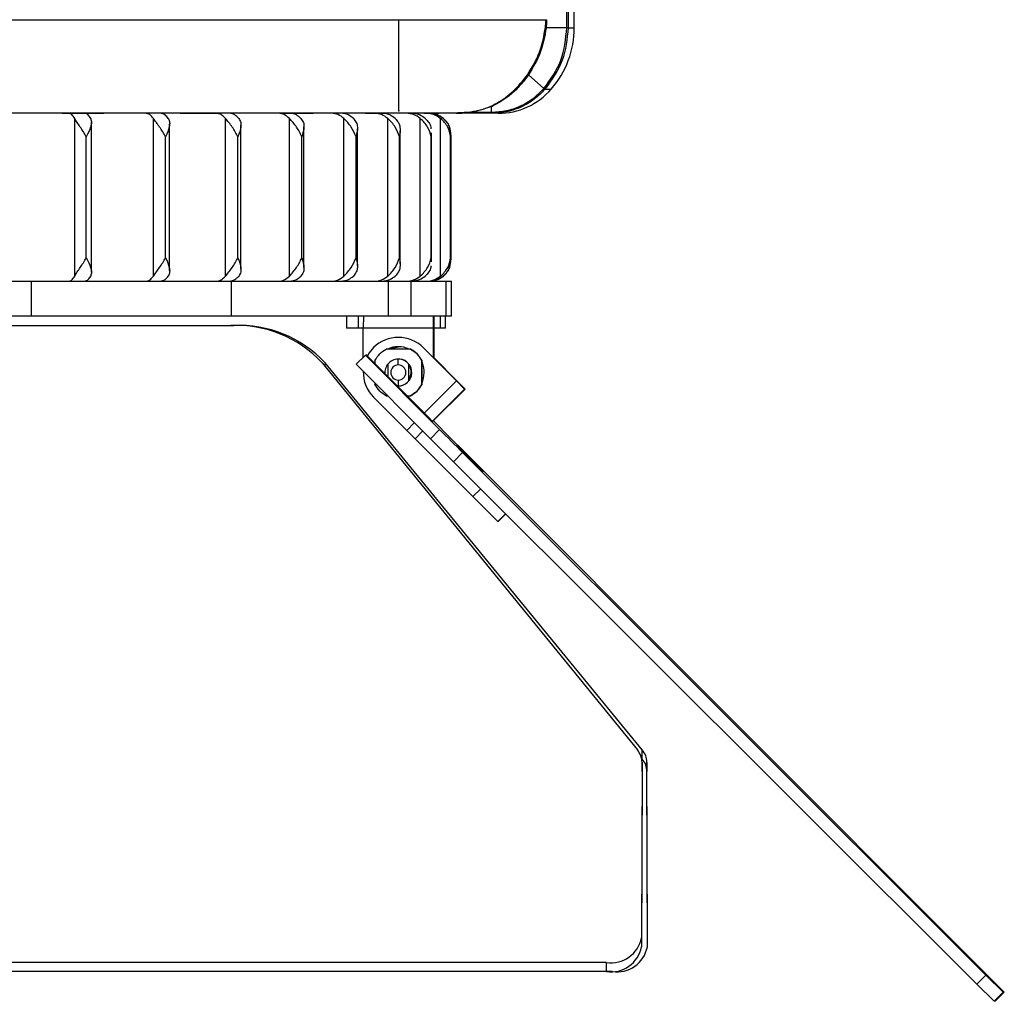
# Model space of a CAD drawing. Header units: millimetres. Extents: x -172 to 186, y -17 to 277.
# Tile 11 of 26: x 102 to 186, y -17 to 67. Entities that reach past the tile are written whole.
import ezdxf

# ---------------------------------------------------------------- set-up
doc = ezdxf.new("R2010")
doc.units = ezdxf.units.MM
doc.header["$PDSIZE"] = -1

msp = doc.modelspace()

# ---------------------------------------------------------------- linework, layer by layer
at = {"color": 7, "linetype": 'Continuous', "lineweight": 25}
for p, q in [((148.775, 66.071), (148.775, 101.56)), ((148.883, 101.634), (148.883, 66.071)), ((149.413, 66.071), (149.413, 101.381)), ((23.728, 66.758), (147.046, 66.758)), ((148.775, 66.071), (147.009, 66.071)), ((148.883, 66.071), (149.413, 66.071)), ((146.819, 60.877), (145.491, 62.039)), ((146.907, 60.817), (147.445, 60.817)), ((142.35, 58.855), (142.349, 59.315)), ((109.219, 58.758), (97.528, 58.758)), ((106.536, 58.763), (108.607, 58.763)), ((106.731, 44.851), (106.731, 58.315)), ((118.655, 58.758), (109.222, 58.758)), ((113.459, 44.851), (113.459, 58.315)), ((116.587, 58.763), (118.422, 58.763)), ((124.493, 58.758), (118.894, 58.758)), ((119.617, 44.851), (119.617, 58.315)), ((126.638, 58.758), (124.497, 58.758)), ((125.078, 44.851), (125.078, 58.315)), ((125.275, 58.763), (126.794, 58.763)), ((132.968, 58.758), (127.104, 58.758)), ((129.731, 44.851), (129.731, 58.315)), ((132.221, 58.763), (133.358, 58.763)), ((133.483, 44.851), (133.483, 58.315)), ((136.929, 58.758), (133.491, 58.758)), ((136.255, 44.851), (136.255, 58.315)), ((137.11, 58.763), (137.815, 58.763)), ((137.121, 58.763), (137.826, 58.763)), ((142.351, 58.758), (137.776, 58.758)), ((137.815, 58.763), (137.826, 58.763)), ((137.993, 44.851), (137.993, 58.315)), ((140.553, 58.855), (139.469, 58.799)), ((140.553, 58.855), (142.35, 58.855)), ((142.921, 58.758), (142.663, 58.758)), ((108.164, 45.167), (108.164, 57.999)), ((114.841, 45.296), (114.841, 57.87)), ((120.935, 45.436), (120.935, 57.73)), ((126.32, 45.575), (126.32, 57.591)), ((130.888, 45.736), (130.888, 57.43)), ((134.546, 45.904), (134.546, 57.262)), ((107.724, 46.408), (107.724, 56.758)), ((114.495, 46.408), (114.495, 56.758)), ((120.674, 46.408), (120.674, 56.758)), ((126.136, 46.408), (126.136, 56.758)), ((130.768, 46.408), (130.768, 56.758)), ((134.477, 46.408), (134.477, 56.758)), ((137.174, 57.092), (137.188, 56.758)), ((137.188, 46.408), (137.188, 56.758)), ((137.219, 46.074), (137.219, 57.092)), ((138.844, 46.408), (138.844, 56.758)), ((138.852, 46.242), (138.852, 56.924)), ((138.889, 46.247), (138.889, 56.918)), ((137.188, 46.408), (137.174, 46.074)), ((100.952, 44.408), (138.913, 44.408)), ((103.021, 44.408), (103.021, 41.408)), ((120.124, 41.408), (120.124, 44.408)), ((133.511, 44.408), (133.511, 41.408)), ((135.469, 41.408), (135.469, 44.408)), ((138.451, 44.408), (138.451, 41.408)), ((138.913, 41.408), (138.913, 44.408)), ((138.913, 41.408), (31.913, 41.408)), ((129.964, 41.408), (129.964, 40.408)), ((130.961, 41.408), (130.961, 40.408)), ((131.393, 41.408), (131.39, 40.408)), ((137.393, 41.408), (137.39, 40.408)), ((137.393, 37.848), (137.393, 41.408)), ((137.45, 40.408), (137.45, 41.408)), ((137.948, 41.408), (137.948, 40.408)), ((138.415, 40.408), (138.415, 41.408)), ((98.293, 40.628), (120.314, 40.628)), ((120.314, 40.626), (120.314, 40.628)), ((137.39, 40.408), (129.964, 40.408)), ((131.39, 37.916), (131.39, 40.408)), ((137.39, 37.85), (137.39, 40.408)), ((138.415, 40.408), (137.393, 40.408)), ((137.396, 37.845), (137.396, 40.408)), ((137.43, 37.811), (137.43, 40.408)), ((137.432, 37.808), (137.432, 40.408)), ((137.435, 37.806), (137.435, 40.408)), ((134.39, 39.608), (134.388, 39.608)), ((134.386, 38.808), (134.385, 38.808)), ((136.512, 38.729), (136.509, 38.729)), ((139.338, 35.901), (136.509, 38.729)), ((136.512, 38.729), (139.34, 35.901)), ((130.789, 37.315), (131.567, 38.093)), ((131.567, 38.093), (137.909, 31.729)), ((131.567, 38.093), (131.613, 38.093)), ((133.032, 36.678), (131.613, 38.093)), ((135.416, 38.608), (133.349, 38.608)), ((127.861, 37.446), (154.802, 4.351)), ((128.116, 37.446), (128.115, 37.135)), ((155.22, 4.351), (128.116, 37.446)), ((130.789, 37.315), (137.131, 30.951)), ((132.38, 37.638), (132.38, 37.33)), ((134.338, 37.757), (134.38, 37.758)), ((134.377, 37.253), (134.378, 37.753)), ((134.38, 37.753), (134.378, 37.753)), ((134.38, 37.753), (134.38, 37.758)), ((135.278, 37.316), (135.281, 37.316)), ((136.38, 35.577), (136.38, 37.638)), ((136.38, 37.638), (136.385, 37.638)), ((136.385, 37.638), (136.385, 35.577)), ((136.42, 37.448), (136.385, 37.527)), ((136.385, 37.525), (136.418, 37.448)), ((136.418, 37.448), (136.42, 37.448)), ((139.387, 35.901), (137.435, 37.853)), ((137.435, 37.85), (139.385, 35.901)), ((133.032, 36.678), (135.86, 33.85)), ((132.38, 35.709), (132.38, 35.577)), ((134.38, 35.458), (134.245, 35.466)), ((134.377, 35.963), (134.378, 35.463)), ((134.38, 35.463), (134.378, 35.463)), ((134.38, 35.463), (134.38, 35.458)), ((135.28, 35.9), (135.278, 35.9)), ((136.385, 35.577), (136.38, 35.577)), ((136.574, 33.137), (139.338, 35.901)), ((139.338, 35.901), (140.047, 35.193)), ((139.385, 35.901), (139.34, 35.901)), ((140.092, 35.193), (139.387, 35.901)), ((133.349, 34.608), (133.478, 34.608)), ((135.103, 34.608), (135.416, 34.608)), ((140.047, 35.193), (137.29, 32.436)), ((137.334, 32.436), (140.092, 35.193)), ((140.092, 35.193), (140.047, 35.193)), ((135.095, 31.658), (132.267, 34.486)), ((135.86, 33.85), (137.279, 32.436)), ((135.095, 31.658), (135.76, 32.323)), ((137.279, 32.436), (137.334, 32.436)), ((135.095, 31.658), (135.805, 30.951)), ((136.468, 31.614), (135.805, 30.951)), ((136.47, 31.612), (135.808, 30.951)), ((137.131, 30.951), (137.909, 31.729)), ((135.805, 30.951), (135.808, 30.951)), ((140.758, 26.001), (135.808, 30.951)), ((137.131, 30.951), (139.099, 28.984)), ((139.876, 29.762), (139.099, 28.984)), ((184.578, -14.889), (139.876, 29.762)), ((140.094, 29.762), (184.695, -14.889)), ((183.8, -15.667), (139.099, 28.984)), ((140.489, 29.254), (140.485, 29.25)), ((140.507, 29.254), (140.503, 29.25)), ((140.758, 26.001), (141.421, 26.664)), ((140.758, 26.001), (142.887, 23.88)), ((143.547, 24.54), (142.887, 23.88)), ((142.909, 23.88), (143.559, 24.529)), ((142.909, 23.88), (142.887, 23.88)), ((155.218, 3.573), (155.22, 4.351)), ((155.218, 3.573), (155.16, 3.643)), ((155.201, 3.29), (155.164, -11.698)), ((155.203, 2.512), (155.201, 3.29)), ((155.624, 3.29), (155.622, 2.512)), ((155.661, -11.698), (155.624, 3.29)), ((155.203, 2.512), (155.166, -12.476)), ((155.659, -12.476), (155.622, 2.512)), ((155.164, -11.698), (155.166, -12.476)), ((155.659, -12.476), (155.661, -11.698)), ((152.159, -13.819), (18.159, -13.819)), ((152.161, -14.597), (152.159, -13.819)), ((152.664, -14.597), (18.161, -14.597)), ((183.8, -15.667), (184.578, -14.889)), ((184.578, -14.889), (186.051, -16.355)), ((186.153, -16.355), (184.695, -14.889)), ((183.8, -15.667), (185.273, -17.132)), ((186.051, -16.355), (185.273, -17.132)), ((185.375, -17.132), (186.153, -16.355)), ((186.153, -16.355), (186.051, -16.355)), ((185.375, -17.132), (185.273, -17.132))]:
    msp.add_line(p, q, dxfattribs=at)
at = {"color": 7, "linetype": 'Continuous'}
for p, q in [((134.413, 58.958), (134.413, 66.693)), ((134.413, 58.958), (134.403, 58.958)), ((131.655, 38.093), (131.664, 38.093)), ((131.655, 38.093), (137.125, 32.623))]:
    msp.add_line(p, q, dxfattribs=at)
at = {"color": 7, "linetype": 'Continuous', "lineweight": 25, "flags": 128}
for points in [[(132.267, 38.729), (131.894, 38.274), (131.723, 37.985)], [(133.47, 38.608), (133.544, 38.64), (134.386, 38.808)], [(132.326, 37.383), (132.353, 37.451), (132.38, 37.513)], [(132.327, 37.382), (132.354, 37.45), (132.364, 37.474)], [(134.378, 35.463), (134.249, 35.47), (134.239, 35.471)], [(135.302, 34.608), (135.225, 34.574), (135.161, 34.549)], [(135.161, 34.549), (135.226, 34.574), (135.303, 34.608)], [(140.094, 29.762), (138.794, 31.063), (137.464, 32.394), (137.378, 32.48)], [(137.909, 31.729), (138.159, 31.479), (138.408, 31.229), (138.657, 30.981), (138.905, 30.733), (139.151, 30.487), (139.395, 30.243), (139.637, 30.001), (139.876, 29.762)], [(140.481, 29.254), (140.048, 29.687), (139.682, 30.054), (139.438, 30.299), (139.353, 30.385), (139.441, 30.299), (139.687, 30.054), (140.055, 29.687), (140.489, 29.254)], [(140.499, 29.254), (140.066, 29.687), (139.7, 30.054), (139.456, 30.299), (139.371, 30.385), (139.459, 30.299), (139.706, 30.054), (140.074, 29.687), (140.507, 29.254)], [(140.489, 29.254), (140.921, 28.821), (141.287, 28.454), (141.531, 28.209), (141.616, 28.122), (141.528, 28.209), (141.282, 28.454), (140.914, 28.821), (140.481, 29.254)], [(140.507, 29.254), (140.939, 28.821), (141.306, 28.454), (141.55, 28.209), (141.634, 28.122), (141.547, 28.209), (141.3, 28.454), (140.932, 28.821), (140.499, 29.254)]]:
    msp.add_lwpolyline(points, dxfattribs=at)
at = {"color": 7, "linetype": 'Continuous', "lineweight": 25}
for centre, radius, start, end in [((141.413, 66.071), 8, 318.9397, 0.00001), ((142.921, 64.758), 6, 270.00002, 318.93971), ((147.583, 61.756), 1.157, 229.01993, 234.27788), ((142.63, 58.844), 0.27, 177.48756, 198.51252), ((120.502, 30.556), 10.081, 43.11504, 92.42909), ((120.735, 30.506), 10.131, 43.23849, 92.38644), ((134.388, 36.608), 3, 44.99988, 135.00012), ((134.39, 36.608), 3, 44.99989, 89.99998), ((134.385, 36.608), 2.2, 65.37995, 114.62005), ((134.386, 36.608), 2.2, 65.37995, 90), ((134.38, 36.608), 1.15, 137.90217, 186.75773), ((134.378, 36.608), 1.145, 90.00002, 141.8158), ((134.377, 36.608), 0.645, 90.00014, 269.99986), ((134.377, 36.608), 0.645, 270.00014, 89.99986), ((134.378, 36.608), 1.145, 38.1842, 89.99998), ((134.38, 36.608), 1.15, 83.8843, 90), ((134.38, 36.608), 1.15, 270.00015, 83.88419), ((134.385, 36.608), 2.2, 335.35696, 22.44822), ((134.386, 36.608), 2.2, 335.28769, 22.44822), ((134.388, 36.608), 3, 178.14143, 224.99989), ((134.378, 36.608), 1.145, 270.00002, 321.8158), ((153.528, 3.266), 1.673, 0.82876, 40.43077), ((153.944, 3.257), 1.681, 1.1382, 40.61592), ((153.942, 2.479), 1.681, 1.1382, 40.61592), ((152.533, -11.16), 2.686, 261.99275, 348.44204), ((152.535, -11.937), 2.686, 261.99275, 348.44204), ((153.04, -11.953), 2.67, 261.90836, 348.71496)]:
    msp.add_arc(centre, radius, start, end, dxfattribs=at)
for points, knots in [([(146.948, 66.096), (146.959, 66.219), (146.98, 66.438), (146.982, 66.66), (146.983, 66.758)], [0, 0, 0, 0, 0.559889, 1, 1, 1, 1]), ([(147.046, 66.758), (147.044, 66.629), (147.04, 66.399), (147.019, 66.171), (147.009, 66.071)], [0, 0, 0, 0, 0.559894, 1, 1, 1, 1]), ([(145.428, 62.059), (145.808, 62.681), (146.571, 63.929), (146.822, 65.372), (146.948, 66.096)], [0, 0, 0, 0, 0.497857, 1, 1, 1, 1]), ([(147.009, 66.071), (146.882, 65.351), (146.629, 63.911), (145.87, 62.662), (145.491, 62.039)], [0, 0, 0, 0, 0.500439, 1, 1, 1, 1]), ([(146.824, 60.882), (147.385, 61.658), (148.506, 63.21), (148.686, 65.117), (148.775, 66.071)], [0, 0, 0, 0, 0.499783, 1, 1, 1, 1]), ([(148.883, 66.071), (148.794, 65.114), (148.614, 63.183), (147.479, 61.61), (146.907, 60.817)], [0, 0, 0, 0, 0.495884, 1, 1, 1, 1]), ([(139.319, 58.758), (139.637, 58.769), (140.286, 58.791), (141.515, 59.035), (142.809, 59.572), (144.236, 60.569), (145.031, 61.562), (145.428, 62.059)], [0, 0, 0, 0, 0.1226759, 0.2506004, 0.500254, 0.7500183, 1, 1, 1, 1]), ([(145.491, 62.039), (145.267, 61.74), (144.817, 61.142), (143.802, 60.136), (142.931, 59.644), (142.348, 59.315)], [0, 0, 0, 0, 0.248472, 0.497414, 1, 1, 1, 1]), ([(145.491, 62.039), (145.477, 62.045), (145.448, 62.058), (145.435, 62.059), (145.428, 62.059)], [0, 0, 0, 0, 0.500001, 1, 1, 1, 1]), ([(142.36, 58.855), (142.781, 58.881), (143.622, 58.933), (144.822, 59.348), (145.927, 59.976), (146.521, 60.576), (146.819, 60.877)], [0, 0, 0, 0, 0.250248, 0.499608, 0.749248, 1, 1, 1, 1]), ([(146.904, 60.812), (146.613, 60.517), (146.01, 59.906), (144.922, 59.282), (143.694, 58.845), (142.84, 58.788), (142.374, 58.758)], [0, 0, 0, 0, 0.242093, 0.500473, 0.727595, 1, 1, 1, 1]), ([(146.819, 60.877), (146.819, 60.877), (146.819, 60.877), (146.819, 60.877), (146.819, 60.877), (146.819, 60.877), (146.819, 60.877), (146.82, 60.877), (146.82, 60.878), (146.821, 60.879), (146.822, 60.88), (146.823, 60.882), (146.824, 60.882)], [0, 0, 0, 0, 0.006223, 0.011976, 0.017731, 0.031294, 0.055515, 0.098767, 0.176002, 0.313921, 0.560206, 1, 1, 1, 1]), ([(146.819, 60.877), (146.84, 60.86), (146.883, 60.826), (146.897, 60.817), (146.904, 60.812)], [0, 0, 0, 0, 0.500009, 1, 1, 1, 1]), ([(146.907, 60.817), (146.907, 60.816), (146.906, 60.814), (146.904, 60.813), (146.904, 60.812)], [0, 0, 0, 0, 0.559999, 1, 1, 1, 1]), ([(142.349, 59.315), (142.349, 59.315), (142.348, 59.316), (142.348, 59.317), (142.347, 59.318), (142.345, 59.318), (142.337, 59.319), (142.015, 59.263), (141.496, 59.02), (140.871, 58.911), (140.553, 58.855)], [0, 0, 0, 0, 0.001168, 0.001714, 0.002263, 0.003458, 0.004905, 0.014369, 0.500361, 1, 1, 1, 1]), ([(105.664, 58.758), (105.811, 58.759), (106.105, 58.761), (106.393, 58.762), (106.536, 58.763)], [0, 0, 0, 0, 0.50023, 1, 1, 1, 1]), ([(106.731, 58.315), (106.652, 58.442), (106.495, 58.697), (106.307, 58.738), (106.212, 58.758)], [0, 0, 0, 0, 0.5, 1, 1, 1, 1]), ([(107.028, 58.758), (106.928, 58.758), (106.769, 58.758), (106.489, 58.758), (106.386, 58.758)], [0, 0, 0, 0, 0.630364, 1, 1, 1, 1]), ([(107.724, 56.758), (107.555, 57.035), (107.301, 57.453), (106.929, 57.98), (106.797, 58.203), (106.731, 58.315)], [0, 0, 0, 0, 0.498883, 0.749389, 1, 1, 1, 1]), ([(108.097, 58.315), (108.029, 58.428), (107.873, 58.687), (107.684, 58.732), (107.578, 58.758)], [0, 0, 0, 0, 0.43833, 1, 1, 1, 1]), ([(108.097, 58.315), (108.129, 58.203), (108.194, 57.979), (108.078, 57.452), (107.866, 57.035), (107.724, 56.758)], [0, 0, 0, 0, 0.250861, 0.501307, 1, 1, 1, 1]), ([(108.607, 58.763), (108.737, 58.762), (108.997, 58.761), (109.147, 58.759), (109.222, 58.758)], [0, 0, 0, 0, 0.499974, 1, 1, 1, 1]), ([(113.459, 58.315), (113.357, 58.442), (113.152, 58.697), (112.906, 58.738), (112.783, 58.758)], [0, 0, 0, 0, 0.5, 1, 1, 1, 1]), ([(114.495, 56.758), (114.334, 57.035), (114.092, 57.453), (113.699, 57.98), (113.539, 58.203), (113.459, 58.315)], [0, 0, 0, 0, 0.498883, 0.749389, 1, 1, 1, 1]), ([(114.723, 58.315), (114.634, 58.428), (114.431, 58.687), (114.185, 58.732), (114.047, 58.758)], [0, 0, 0, 0, 0.43833, 1, 1, 1, 1]), ([(114.723, 58.315), (114.772, 58.203), (114.869, 57.979), (114.81, 57.452), (114.621, 57.035), (114.495, 56.758)], [0, 0, 0, 0, 0.250861, 0.501307, 1, 1, 1, 1]), ([(115.741, 58.758), (115.892, 58.759), (116.193, 58.761), (116.456, 58.762), (116.587, 58.763)], [0, 0, 0, 0, 0.50023, 1, 1, 1, 1]), ([(118.422, 58.763), (118.533, 58.762), (118.756, 58.761), (118.848, 58.759), (118.894, 58.758)], [0, 0, 0, 0, 0.499974, 1, 1, 1, 1]), ([(118.894, 58.758), (118.918, 58.758), (118.961, 58.758), (118.748, 58.758), (118.655, 58.758)], [0, 0, 0, 0, 0.559274, 1, 1, 1, 1]), ([(119.617, 58.315), (119.492, 58.442), (119.244, 58.697), (118.946, 58.738), (118.797, 58.758)], [0, 0, 0, 0, 0.5, 1, 1, 1, 1]), ([(119.823, 58.758), (119.709, 58.758), (119.48, 58.758), (119.479, 58.758), (119.479, 58.758)], [0, 0, 0, 0, 0.500444, 1, 1, 1, 1]), ([(120.674, 56.758), (120.524, 57.035), (120.298, 57.453), (119.892, 57.98), (119.709, 58.203), (119.617, 58.315)], [0, 0, 0, 0, 0.498883, 0.749389, 1, 1, 1, 1]), ([(120.753, 58.315), (120.645, 58.428), (120.399, 58.687), (120.101, 58.732), (119.933, 58.758)], [0, 0, 0, 0, 0.43833, 1, 1, 1, 1]), ([(120.753, 58.315), (120.817, 58.203), (120.944, 57.979), (120.944, 57.452), (120.782, 57.035), (120.674, 56.758)], [0, 0, 0, 0, 0.250861, 0.501307, 1, 1, 1, 1]), ([(125.078, 58.315), (124.934, 58.442), (124.647, 58.697), (124.303, 58.738), (124.131, 58.758)], [0, 0, 0, 0, 0.5, 1, 1, 1, 1]), ([(124.493, 58.758), (124.641, 58.759), (124.936, 58.761), (125.162, 58.762), (125.275, 58.763)], [0, 0, 0, 0, 0.5002297, 1, 1, 1, 1]), ([(126.136, 56.758), (125.999, 57.035), (125.794, 57.453), (125.384, 57.98), (125.18, 58.203), (125.078, 58.315)], [0, 0, 0, 0, 0.498883, 0.749389, 1, 1, 1, 1]), ([(126.063, 58.315), (125.938, 58.428), (125.654, 58.687), (125.31, 58.732), (125.116, 58.758)], [0, 0, 0, 0, 0.43833, 1, 1, 1, 1]), ([(126.063, 58.315), (126.141, 58.203), (126.296, 57.979), (126.354, 57.452), (126.223, 57.035), (126.136, 56.758)], [0, 0, 0, 0, 0.250861, 0.501307, 1, 1, 1, 1]), ([(127.104, 58.758), (127.08, 58.758), (127.039, 58.758), (126.761, 58.758), (126.638, 58.758)], [0, 0, 0, 0, 0.559274, 1, 1, 1, 1]), ([(126.794, 58.763), (126.882, 58.762), (127.057, 58.761), (127.088, 58.759), (127.104, 58.758)], [0, 0, 0, 0, 0.499974, 1, 1, 1, 1]), ([(129.731, 58.315), (129.571, 58.442), (129.252, 58.697), (128.869, 58.738), (128.677, 58.758)], [0, 0, 0, 0, 0.5, 1, 1, 1, 1]), ([(130.545, 58.315), (130.407, 58.428), (130.09, 58.687), (129.707, 58.732), (129.491, 58.758)], [0, 0, 0, 0, 0.4383299, 1, 1, 1, 1]), ([(130.768, 56.758), (130.648, 57.035), (130.468, 57.453), (130.062, 57.98), (129.841, 58.203), (129.731, 58.315)], [0, 0, 0, 0, 0.498883, 0.749389, 1, 1, 1, 1]), ([(130.545, 58.315), (130.635, 58.203), (130.816, 57.979), (130.931, 57.452), (130.833, 57.035), (130.768, 56.758)], [0, 0, 0, 0, 0.2508611, 0.5013073, 1, 1, 1, 1]), ([(131.537, 58.758), (131.675, 58.759), (131.951, 58.761), (132.131, 58.762), (132.221, 58.763)], [0, 0, 0, 0, 0.50023, 1, 1, 1, 1]), ([(133.483, 58.315), (133.31, 58.442), (132.964, 58.697), (132.549, 58.738), (132.342, 58.758)], [0, 0, 0, 0, 0.5, 1, 1, 1, 1]), ([(133.491, 58.758), (133.421, 58.758), (133.297, 58.758), (132.965, 58.758), (132.819, 58.758)], [0, 0, 0, 0, 0.559274, 1, 1, 1, 1]), ([(134.109, 58.315), (133.959, 58.428), (133.617, 58.687), (133.202, 58.732), (132.968, 58.758)], [0, 0, 0, 0, 0.43833, 1, 1, 1, 1]), ([(133.358, 58.763), (133.418, 58.762), (133.539, 58.761), (133.507, 58.759), (133.491, 58.758)], [0, 0, 0, 0, 0.500127, 1, 1, 1, 1]), ([(134.477, 56.758), (134.376, 57.035), (134.225, 57.453), (133.831, 57.98), (133.599, 58.203), (133.483, 58.315)], [0, 0, 0, 0, 0.498883, 0.749389, 1, 1, 1, 1]), ([(134.109, 58.315), (134.21, 58.203), (134.411, 57.979), (134.581, 57.452), (134.519, 57.035), (134.477, 56.758)], [0, 0, 0, 0, 0.2508613, 0.5013074, 1, 1, 1, 1]), ([(136.255, 58.315), (136.073, 58.442), (135.708, 58.697), (135.271, 58.738), (135.052, 58.758)], [0, 0, 0, 0, 0.5, 1, 1, 1, 1]), ([(136.682, 58.315), (136.523, 58.428), (136.162, 58.687), (135.724, 58.732), (135.478, 58.758)], [0, 0, 0, 0, 0.43833, 1, 1, 1, 1]), ([(137.188, 56.758), (137.108, 57.035), (136.988, 57.453), (136.614, 57.98), (136.375, 58.203), (136.255, 58.315)], [0, 0, 0, 0, 0.498883, 0.749389, 1, 1, 1, 1]), ([(136.565, 58.758), (136.687, 58.759), (136.932, 58.761), (137.058, 58.762), (137.121, 58.763)], [0, 0, 0, 0, 0.500131, 1, 1, 1, 1]), ([(136.682, 58.315), (136.788, 58.203), (137.002, 57.979), (137.16, 57.672), (137.16, 57.486), (137.16, 57.438)], [0, 0, 0, 0, 0.4269179, 0.8531289, 1, 1, 1, 1]), ([(137.993, 58.315), (137.805, 58.442), (137.429, 58.697), (136.977, 58.738), (136.751, 58.758)], [0, 0, 0, 0, 0.5, 1, 1, 1, 1]), ([(137.776, 58.758), (137.664, 58.758), (137.463, 58.758), (137.092, 58.758), (136.929, 58.758)], [0, 0, 0, 0, 0.559274, 1, 1, 1, 1]), ([(138.21, 58.315), (138.047, 58.428), (137.674, 58.687), (137.222, 58.732), (136.968, 58.758)], [0, 0, 0, 0, 0.43833, 1, 1, 1, 1]), ([(138.244, 58.315), (138.056, 58.442), (137.679, 58.697), (137.227, 58.738), (137.001, 58.758)], [0, 0, 0, 0, 0.5, 1, 1, 1, 1]), ([(137.826, 58.763), (137.856, 58.762), (137.917, 58.761), (137.823, 58.759), (137.776, 58.758)], [0, 0, 0, 0, 0.500127, 1, 1, 1, 1]), ([(138.844, 56.758), (138.787, 57.035), (138.701, 57.453), (138.355, 57.98), (138.114, 58.203), (137.993, 58.315)], [0, 0, 0, 0, 0.498883, 0.749389, 1, 1, 1, 1]), ([(138.21, 58.315), (138.326, 58.203), (138.556, 57.979), (138.825, 57.452), (138.836, 57.035), (138.844, 56.758)], [0, 0, 0, 0, 0.250861, 0.501307, 1, 1, 1, 1]), ([(138.861, 56.918), (138.852, 57.141), (138.838, 57.504), (138.59, 57.98), (138.359, 58.203), (138.244, 58.315)], [0, 0, 0, 0, 0.445016, 0.72245, 1, 1, 1, 1]), ([(142.35, 58.855), (142.35, 58.855), (142.35, 58.855), (142.35, 58.855), (142.35, 58.855), (142.35, 58.855), (142.35, 58.855), (142.351, 58.855), (142.351, 58.855), (142.355, 58.855), (142.357, 58.855), (142.36, 58.855)], [0, 0, 0, 0, 0.009782, 0.011829, 0.013222, 0.016572, 0.019822, 0.024929, 0.071361, 0.257089, 1, 1, 1, 1]), ([(142.374, 58.758), (142.369, 58.758), (142.362, 58.758), (142.354, 58.758), (142.351, 58.758)], [0, 0, 0, 0, 0.559998, 1, 1, 1, 1]), ([(106.731, 44.851), (106.797, 44.962), (106.93, 45.186), (107.302, 45.713), (107.555, 46.13), (107.724, 46.408)], [0, 0, 0, 0, 0.250861, 0.501307, 1, 1, 1, 1]), ([(107.724, 46.408), (107.866, 46.13), (108.079, 45.713), (108.194, 45.186), (108.129, 44.962), (108.097, 44.851)], [0, 0, 0, 0, 0.498883, 0.749389, 1, 1, 1, 1]), ([(113.459, 44.851), (113.539, 44.962), (113.699, 45.186), (114.092, 45.713), (114.334, 46.13), (114.495, 46.408)], [0, 0, 0, 0, 0.250861, 0.501307, 1, 1, 1, 1]), ([(114.495, 46.408), (114.621, 46.13), (114.811, 45.713), (114.869, 45.186), (114.772, 44.962), (114.723, 44.851)], [0, 0, 0, 0, 0.498883, 0.749389, 1, 1, 1, 1]), ([(119.617, 44.851), (119.709, 44.962), (119.892, 45.186), (120.298, 45.713), (120.524, 46.13), (120.674, 46.408)], [0, 0, 0, 0, 0.250861, 0.501307, 1, 1, 1, 1]), ([(120.674, 46.408), (120.782, 46.13), (120.944, 45.713), (120.944, 45.186), (120.816, 44.962), (120.753, 44.851)], [0, 0, 0, 0, 0.498883, 0.749389, 1, 1, 1, 1]), ([(125.078, 44.851), (125.18, 44.962), (125.384, 45.186), (125.794, 45.713), (125.999, 46.13), (126.136, 46.408)], [0, 0, 0, 0, 0.250861, 0.501307, 1, 1, 1, 1]), ([(126.136, 46.408), (126.223, 46.13), (126.354, 45.713), (126.296, 45.186), (126.14, 44.962), (126.063, 44.851)], [0, 0, 0, 0, 0.498883, 0.749389, 1, 1, 1, 1]), ([(129.731, 44.851), (129.842, 44.962), (130.062, 45.186), (130.468, 45.713), (130.648, 46.13), (130.768, 46.408)], [0, 0, 0, 0, 0.250861, 0.501307, 1, 1, 1, 1]), ([(130.768, 46.408), (130.833, 46.13), (130.931, 45.713), (130.815, 45.186), (130.635, 44.962), (130.545, 44.851)], [0, 0, 0, 0, 0.4988829, 0.7493889, 1, 1, 1, 1]), ([(133.483, 44.851), (133.599, 44.962), (133.831, 45.186), (134.225, 45.713), (134.376, 46.13), (134.477, 46.408)], [0, 0, 0, 0, 0.2508613, 0.5013074, 1, 1, 1, 1]), ([(134.477, 46.408), (134.519, 46.13), (134.581, 45.713), (134.411, 45.186), (134.21, 44.962), (134.109, 44.851)], [0, 0, 0, 0, 0.498883, 0.749389, 1, 1, 1, 1]), ([(136.255, 44.851), (136.375, 44.962), (136.614, 45.186), (136.988, 45.713), (137.108, 46.13), (137.188, 46.408)], [0, 0, 0, 0, 0.2508614, 0.5013074, 1, 1, 1, 1]), ([(137.993, 44.851), (138.114, 44.962), (138.355, 45.186), (138.701, 45.713), (138.787, 46.13), (138.844, 46.408)], [0, 0, 0, 0, 0.250861, 0.501307, 1, 1, 1, 1]), ([(138.844, 46.408), (138.836, 46.13), (138.825, 45.713), (138.556, 45.186), (138.326, 44.962), (138.21, 44.851)], [0, 0, 0, 0, 0.498883, 0.749389, 1, 1, 1, 1]), ([(137.16, 45.727), (137.16, 45.679), (137.16, 45.493), (137.001, 45.187), (136.788, 44.963), (136.682, 44.851)], [0, 0, 0, 0, 0.147207, 0.573514, 1, 1, 1, 1]), ([(138.244, 44.851), (138.359, 44.963), (138.59, 45.186), (138.838, 45.661), (138.852, 46.024), (138.861, 46.247)], [0, 0, 0, 0, 0.277829, 0.555198, 1, 1, 1, 1]), ([(106.212, 44.408), (106.306, 44.428), (106.495, 44.468), (106.652, 44.723), (106.731, 44.851)], [0, 0, 0, 0, 0.49896, 1, 1, 1, 1]), ([(107.578, 44.408), (107.684, 44.433), (107.873, 44.479), (108.029, 44.737), (108.097, 44.851)], [0, 0, 0, 0, 0.56167, 1, 1, 1, 1]), ([(112.783, 44.408), (112.906, 44.428), (113.152, 44.468), (113.357, 44.723), (113.459, 44.851)], [0, 0, 0, 0, 0.49896, 1, 1, 1, 1]), ([(114.047, 44.408), (114.185, 44.433), (114.431, 44.479), (114.634, 44.737), (114.723, 44.851)], [0, 0, 0, 0, 0.56167, 1, 1, 1, 1]), ([(118.797, 44.408), (118.946, 44.428), (119.244, 44.468), (119.492, 44.723), (119.617, 44.851)], [0, 0, 0, 0, 0.49896, 1, 1, 1, 1]), ([(119.933, 44.408), (120.101, 44.433), (120.399, 44.479), (120.645, 44.737), (120.753, 44.851)], [0, 0, 0, 0, 0.56167, 1, 1, 1, 1]), ([(124.131, 44.408), (124.303, 44.428), (124.647, 44.468), (124.934, 44.723), (125.078, 44.851)], [0, 0, 0, 0, 0.49896, 1, 1, 1, 1]), ([(125.116, 44.408), (125.31, 44.433), (125.654, 44.479), (125.938, 44.737), (126.063, 44.851)], [0, 0, 0, 0, 0.56167, 1, 1, 1, 1]), ([(128.677, 44.408), (128.868, 44.428), (129.251, 44.468), (129.571, 44.723), (129.731, 44.851)], [0, 0, 0, 0, 0.49896, 1, 1, 1, 1]), ([(129.491, 44.408), (129.707, 44.433), (130.09, 44.479), (130.407, 44.737), (130.545, 44.851)], [0, 0, 0, 0, 0.5616701, 1, 1, 1, 1]), ([(132.342, 44.408), (132.549, 44.428), (132.964, 44.468), (133.309, 44.723), (133.483, 44.851)], [0, 0, 0, 0, 0.49896, 1, 1, 1, 1]), ([(132.968, 44.408), (133.202, 44.433), (133.617, 44.479), (133.959, 44.737), (134.109, 44.851)], [0, 0, 0, 0, 0.56167, 1, 1, 1, 1]), ([(135.052, 44.408), (135.27, 44.428), (135.708, 44.468), (136.073, 44.723), (136.255, 44.851)], [0, 0, 0, 0, 0.49896, 1, 1, 1, 1]), ([(135.478, 44.408), (135.724, 44.433), (136.162, 44.479), (136.523, 44.737), (136.682, 44.851)], [0, 0, 0, 0, 0.56167, 1, 1, 1, 1]), ([(136.751, 44.408), (136.976, 44.428), (137.428, 44.468), (137.805, 44.723), (137.993, 44.851)], [0, 0, 0, 0, 0.49896, 1, 1, 1, 1]), ([(136.968, 44.408), (137.222, 44.433), (137.674, 44.479), (138.047, 44.737), (138.21, 44.851)], [0, 0, 0, 0, 0.5616701, 1, 1, 1, 1]), ([(137.001, 44.408), (137.227, 44.428), (137.679, 44.468), (138.055, 44.723), (138.244, 44.851)], [0, 0, 0, 0, 0.49896, 1, 1, 1, 1]), ([(133.478, 37.316), (133.478, 37.206), (133.478, 36.987), (133.477, 36.609), (133.478, 36.321), (133.478, 36.183), (133.478, 36.157)], [0, 0, 0, 0, 0.30901, 0.617741, 0.925948, 1, 1, 1, 1]), ([(135.234, 36.002), (135.277, 36.052), (135.41, 36.206), (135.488, 36.551), (135.46, 36.963), (135.317, 37.192), (135.248, 37.303)], [0, 0, 0, 0, 0.139979, 0.430801, 0.725731, 1, 1, 1, 1]), ([(135.278, 35.9), (135.278, 36.009), (135.278, 36.228), (135.277, 36.608), (135.278, 36.987), (135.278, 37.206), (135.278, 37.316)], [0, 0, 0, 0, 0.2501427, 0.5000596, 0.7495522, 1, 1, 1, 1])]:
    msp.add_open_spline(points, degree=3, knots=knots, dxfattribs=at)
for points in [[(147.009, 66.071), (146.994, 66.076), (146.965, 66.084), (146.953, 66.092), (146.948, 66.096)], [(148.883, 66.071), (148.874, 66.071), (148.855, 66.071), (148.802, 66.071), (148.775, 66.071)], [(142.35, 58.855), (142.35, 58.827), (142.351, 58.771), (142.351, 58.762), (142.351, 58.758)], [(132.38, 37.638), (132.504, 37.838), (132.751, 38.236), (133.15, 38.484), (133.349, 38.608)], [(135.411, 38.608), (135.61, 38.484), (136.009, 38.236), (136.256, 37.838), (136.38, 37.638)], [(136.385, 37.638), (136.261, 37.838), (136.014, 38.236), (135.615, 38.484), (135.416, 38.608)], [(133.349, 34.608), (133.15, 34.731), (132.751, 34.979), (132.504, 35.378), (132.38, 35.577)], [(136.38, 35.577), (136.256, 35.378), (136.009, 34.979), (135.61, 34.731), (135.411, 34.608)], [(135.416, 34.608), (135.615, 34.731), (136.014, 34.979), (136.261, 35.378), (136.385, 35.577)]]:
    msp.add_open_spline(points, degree=3, dxfattribs=at)
at = {"color": 7, "linetype": 'Continuous'}
for p in [(134.413, 58.958), (131.655, 38.093)]:
    msp.add_point(p, dxfattribs=at)

doc.saveas('drawing.dxf')
